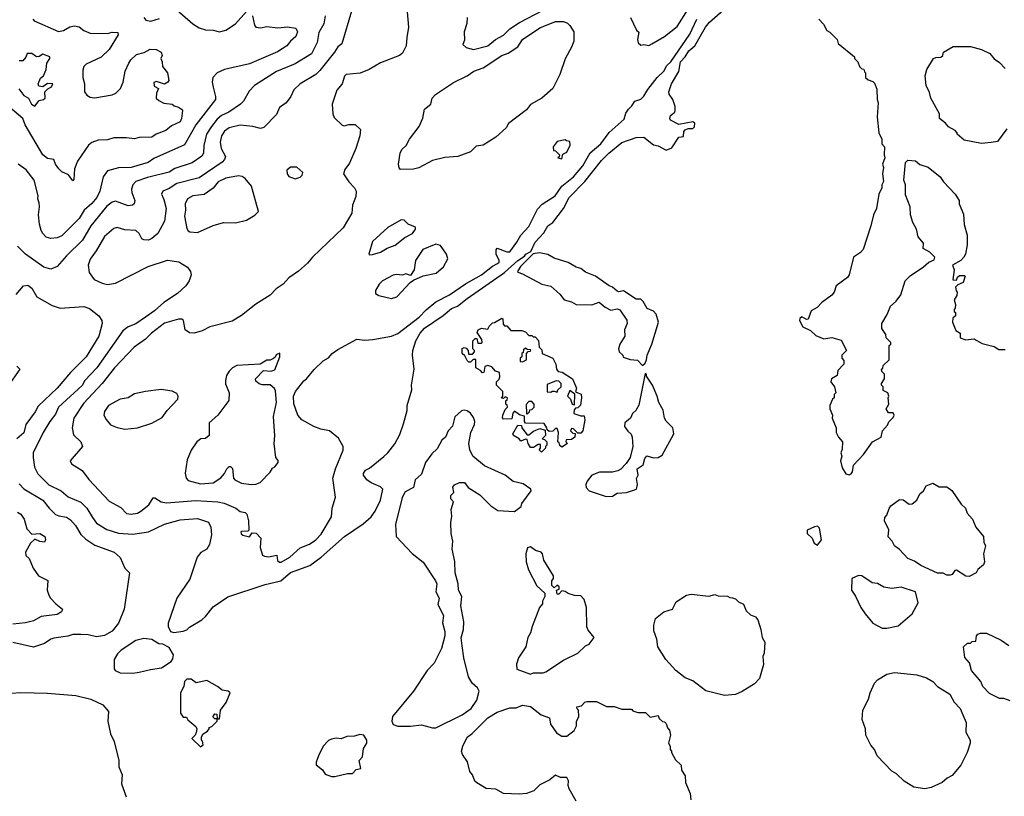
# Model space of a CAD drawing. Extents: x 1793424 to 1900092, y 321114 to 470632.
# Tile 90 of 256: x 1846368 to 1852609, y 404028 to 408951. Entities that reach past the tile are written whole.
import ezdxf

# ---------------------------------------------------------------- set-up
doc = ezdxf.new("R2010")
doc.units = 0

msp = doc.modelspace()

# ---------------------------------------------------------------- linework, layer by layer
at = {"layer": '0CON05XD'}
for points in [[(1848471.2, 409005), (1848410.7, 408799.3), (1848385, 408780), (1848364.4, 408745.6), (1848270.4, 408629.6), (1848245.4, 408604.6), (1848146.7, 408545), (1848105, 408506.7), (1848085.7, 408464.3), (1848056.2, 408425), (1848014, 408395), (1847995, 408350), (1847915, 408268.8), (1847895, 408261.2), (1847845, 408274), (1847765, 408281.9), (1847696.2, 408265), (1847667.1, 408245), (1847646.5, 408215), (1847639.5, 408175), (1847645.6, 408135.6), (1847672, 408085), (1847666.2, 408065), (1847652.4, 408047.6), (1847505, 407950), (1847365, 407913.5), (1847315, 407880.8), (1847276.1, 407863.9), (1847266.7, 407845), (1847282.3, 407812.3), (1847297.1, 407755), (1847285.8, 407675), (1847244.2, 407595), (1847206.2, 407563.8), (1847185, 407554.2), (1847155, 407556.2), (1847143, 407563), (1847125.8, 407595.8), (1847104.1, 407614.1), (1847035, 407620), (1846985, 407634), (1846965, 407628), (1846905, 407578), (1846853.6, 407486.4), (1846815, 407433.3), (1846802.9, 407395), (1846808.3, 407348.3), (1846840.8, 407305), (1846890.2, 407280.2), (1846925, 407273.3), (1846975, 407282.2), (1847182.8, 407387.2), (1847305, 407427.1), (1847377, 407417), (1847432.7, 407382.7), (1847451.2, 407355), (1847454, 407335), (1847442, 407295), (1847422, 407265), (1847367.5, 407215), (1847282.1, 407157.9), (1847222.9, 407105), (1847165.6, 407065), (1847105, 407023.1), (1847056.2, 407003.8), (1847021.1, 406978.9), (1846857.3, 406745), (1846780.6, 406665), (1846765, 406632.9), (1846614.5, 406495.5), (1846595, 406450), (1846558.9, 406405), (1846516.9, 406335), (1846454.5, 406205), (1846453.1, 406175), (1846462.5, 406115), (1846483, 406073), (1846552.2, 406002.2), (1846630, 405965), (1846675, 405925.8), (1846755, 405892.5), (1846794.2, 405855), (1846828.6, 405795), (1846855, 405760), (1846920.6, 405720.6), (1846995, 405695.6), (1847085, 405689.4), (1847185, 405705.7), (1847285, 405752.9), (1847385, 405780.6), (1847495, 405788.6), (1847565.6, 405765.6), (1847578.8, 405735), (1847584, 405685), (1847572, 405625), (1847554.2, 405595.8), (1847517, 405573), (1847492, 405545), (1847445.8, 405405), (1847364, 405285), (1847310, 405125), (1847310, 405105), (1847323.9, 405073.9), (1847345, 405066.7), (1847405, 405074), (1847427.3, 405082.7), (1847445, 405100), (1847523, 405147), (1847545, 405168), (1847595, 405230), (1847687, 405293), (1847925, 405370.8), (1848022.5, 405395), (1848085, 405446.2), (1848207.6, 405492.4), (1848278, 405545), (1848426, 405675), (1848545, 405755.8), (1848595, 405799.2), (1848621.5, 405835), (1848654.6, 405905), (1848670.6, 405975), (1848655, 405990), (1848596.7, 406015), (1848568.8, 406035), (1848546.7, 406065), (1848546.7, 406075), (1848560, 406095), (1848585, 406108), (1848676.6, 406183.4), (1848702, 406205), (1848746.7, 406263.3), (1848778.5, 406321.5), (1848801.3, 406388.7), (1848823.3, 406475), (1848824, 406506), (1848853.1, 406605), (1848851.5, 406635), (1848869.4, 406735), (1848858.6, 406825), (1848860.6, 406855), (1848880, 406915), (1848906.2, 406963.8), (1848934.7, 406995.3), (1849053, 407077), (1849105, 407121.5), (1849142.9, 407135), (1849205, 407184.6), (1849440.8, 407349.2), (1849525, 407425.8), (1849567, 407453), (1849576.7, 407465), (1849608.3, 407481.7), (1849635, 407540.6), (1849690.7, 407599.3), (1849716, 407644), (1849746.5, 407665), (1849815, 407754.3), (1849850.9, 407825), (1849950.5, 407925), (1850055, 408058.1), (1850101.9, 408105), (1850185, 408172), (1850275.9, 408204.1), (1850325, 408207.1), (1850385, 408158.8), (1850415, 408152.5), (1850465.9, 408124.1), (1850501.7, 408138.3), (1850545, 408207.5), (1850575, 408210), (1850578.3, 408241.7), (1850587, 408253), (1850605, 408262.5), (1850635, 408262.5), (1850645, 408272.5), (1850646.7, 408295), (1850635, 408303.3), (1850545, 408286.7), (1850493.3, 408315), (1850488, 408325), (1850492, 408345), (1850520, 408365), (1850522.5, 408375), (1850521.7, 408401.7), (1850507.5, 408445), (1850485, 408480), (1850483.3, 408495), (1850499.2, 408545), (1850546.9, 408623.1), (1850556.2, 408685), (1850585.9, 408715), (1850608.6, 408755), (1850646.5, 408785), (1850715.6, 408905), (1850740.6, 408935), (1850965, 409134)], [(1848819.3, 409049.3), (1848832.5, 408905), (1848821.7, 408838.3), (1848817.5, 408785), (1848795, 408740), (1848776.1, 408723.9), (1848655, 408678), (1848583.3, 408635), (1848527, 408613), (1848436.4, 408603.6), (1848426.4, 408593.6), (1848412.5, 408545), (1848378, 408505), (1848348.8, 408415), (1848353.3, 408355), (1848361.7, 408331.7), (1848412.3, 408282.3), (1848425, 408278.8), (1848455, 408286.7), (1848495, 408287.5), (1848527.5, 408255), (1848523.3, 408215), (1848498.8, 408135), (1848457.7, 408042.3), (1848428.3, 408001.7), (1848420, 407975), (1848453.6, 407923.6), (1848490, 407885), (1848500, 407865), (1848499.3, 407830.7), (1848476.7, 407775), (1848473.3, 407725), (1848418.8, 407631.2), (1848223.8, 407445), (1848192.7, 407407.3), (1848135, 407358), (1848074, 407315), (1848038.8, 407275), (1847993.8, 407245), (1847955, 407206), (1847865, 407147.5), (1847775, 407075.8), (1847715, 407040.6), (1847572.5, 407005), (1847525, 406978.8), (1847473.9, 406963.9), (1847445, 406966.7), (1847417.5, 406985), (1847406.2, 407045), (1847395, 407053.3), (1847375, 407053.8), (1847285, 407028), (1847204, 406965), (1847165, 406925.8), (1847094.6, 406875.4), (1846968.6, 406745), (1846890.8, 406645), (1846771.6, 406518.4)], [(1847335, 409038.8), (1847465, 408924.3), (1847505, 408900.6), (1847545, 408887.8), (1847595, 408885.6), (1847635, 408874.2), (1847675, 408884.3), (1847735.4, 408924.6), (1847805, 409003.3)], [(1849204.4, 408965.6), (1849203, 408927), (1849185.7, 408875), (1849187.7, 408822.3), (1849177.5, 408795), (1849197.5, 408775), (1849245, 408762.9), (1849335, 408785.8), (1849384, 408825), (1849435, 408854.2), (1849475, 408894.3), (1849536.2, 408933.8), (1849735, 409037.8)], [(1850240, 408965), (1850277.5, 408885), (1850291.7, 408871.7), (1850283.3, 408825), (1850287.5, 408805), (1850305, 408790), (1850325, 408793.3), (1850355, 408787.5), (1850375, 408797.5), (1850455.8, 408844.2), (1850535, 408907.5), (1850605, 409018.6)], [(1846451.4, 408955), (1846460.8, 408945), (1846615, 408875.8), (1846646.6, 408883.4), (1846685, 408905.8), (1846715, 408912.5), (1846745, 408906), (1846775, 408882.5), (1846815, 408866), (1846925, 408863.3), (1846955, 408872.5), (1846989.3, 408869.3), (1846992.5, 408855), (1846935, 408762.5), (1846885, 408714.3), (1846789.7, 408670.3), (1846774, 408655), (1846768.1, 408631.9), (1846769.4, 408585), (1846779.2, 408545), (1846778.8, 408495), (1846792.7, 408472.7), (1846815, 408461.2), (1846845, 408456.2), (1846955, 408474.3), (1846978, 408485), (1847007.5, 408515), (1847024.2, 408555.8), (1847036.9, 408625), (1847059.4, 408675), (1847072.6, 408697.4), (1847108.5, 408731.5), (1847157, 408743), (1847195, 408765.5), (1847233.1, 408763.1), (1847265.8, 408745), (1847272, 408725), (1847261.9, 408705), (1847270.8, 408685), (1847272.5, 408655), (1847304.3, 408615), (1847313, 408567), (1847307.5, 408555), (1847285, 408542.5), (1847235, 408560), (1847217.5, 408552.5), (1847220, 408530), (1847247.5, 408515), (1847236, 408485), (1847234, 408455), (1847249.5, 408439.5), (1847282.5, 408422.5), (1847335, 408416.2), (1847347.5, 408405), (1847375, 408397.5), (1847394.4, 408384.4), (1847400.8, 408375), (1847394.5, 408325), (1847385, 408304.4), (1847331.2, 408278.8), (1847295, 408248.5), (1847234, 408226), (1847205, 408206.5), (1847126.1, 408203.9), (1847095, 408196.2), (1847045, 408202.9), (1846965, 408202), (1846925, 408190), (1846865, 408188), (1846825, 408173.8), (1846803.3, 408155), (1846733.8, 408055), (1846716.2, 408005), (1846711.7, 407938.3), (1846705, 407930), (1846677.7, 407967.7), (1846635, 407986.9), (1846616.7, 408005), (1846595.6, 408035), (1846585, 408066), (1846545, 408070.8), (1846514.2, 408095), (1846402.3, 408285), (1846388.1, 408325), (1846305, 408394.3)], [(1848304.4, 408975), (1848295.4, 408924.6), (1848265, 408870), (1848253.2, 408806.8), (1848218.6, 408735), (1848115, 408670.6), (1847995, 408622.9), (1847856.7, 408535), (1847822.1, 408497.9), (1847786, 408435), (1847768, 408415), (1847694, 408366), (1847646.7, 408343.3), (1847619.8, 408320.2), (1847583.5, 408275), (1847553.1, 408225), (1847535.5, 408154.5), (1847533.1, 408105), (1847523.6, 408086.4), (1847461.2, 408045), (1847351.9, 408008.1), (1847315, 407985.5), (1847178.1, 407951.9), (1847104.6, 407925.4), (1847086.3, 407903.7), (1847077, 407877), (1847079.2, 407855), (1847098.8, 407805), (1847093.3, 407785), (1847082.5, 407775), (1847055, 407770.8), (1846975, 407800), (1846955, 407794.4), (1846920.6, 407769.4), (1846819.2, 407645), (1846766.5, 407553.5), (1846664.2, 407455), (1846605, 407386.7), (1846565, 407370), (1846521.7, 407381.7), (1846404.3, 407464.3), (1846354.2, 407515)], [(1847843.8, 408975), (1847856.7, 408916.7), (1847865, 408903.3), (1847895, 408900), (1847935, 408908), (1848005, 408900.8), (1848065, 408906), (1848117.7, 408897.7), (1848128, 408875), (1848118, 408845), (1848085, 408816.2), (1848061.2, 408785), (1848002.7, 408747.3), (1847825, 408671.5), (1847666.7, 408635), (1847618.8, 408615), (1847592, 408585), (1847588, 408555), (1847594, 408524), (1847610, 408465), (1847609.2, 408445), (1847484.5, 408285), (1847412.2, 408157.8), (1847218.7, 408071.3), (1847183, 408047), (1847075, 408014), (1846995, 408012.5), (1846925, 407993.3), (1846896.7, 407955), (1846876.7, 407865), (1846856.7, 407825), (1846825, 407786.7), (1846776.7, 407745), (1846745, 407690.6), (1846635, 407582), (1846605, 407568), (1846565, 407563.8), (1846535, 407573.8), (1846515, 407596.7), (1846504, 407615), (1846494.2, 407654.2), (1846488, 407715), (1846494, 407765), (1846490.8, 407790.8), (1846484, 407815), (1846486, 407835), (1846459.4, 407935), (1846408.8, 407998.8), (1846359.2, 408035)], [(1846771.6, 406518.4), (1846710.8, 406425), (1846700, 406365), (1846709.3, 406319.3), (1846756.7, 406275), (1846766.7, 406245), (1846687.5, 406155), (1846697.5, 406135), (1846765, 406093.8), (1846807.3, 406037.3), (1846935, 405898.8), (1847008.8, 405858.8), (1847045, 405821.2), (1847075, 405817.5), (1847115, 405822.9), (1847136.2, 405835), (1847186.7, 405875), (1847215, 405920), (1847225, 405920), (1847264.2, 405894.2), (1847298.8, 405888.8), (1847485, 405902.5), (1847625, 405895.6), (1847665, 405887.1), (1847737.5, 405855), (1847765, 405833.3), (1847797, 405827), (1847807, 405817), (1847817.5, 405775), (1847820, 405715), (1847815, 405710), (1847775, 405707.5), (1847770, 405705), (1847771.7, 405691.7), (1847783, 405683), (1847825, 405672.5), (1847841.7, 405698.3), (1847866.1, 405696.1), (1847897.5, 405665), (1847892.5, 405605), (1847907.5, 405557.5), (1847919.5, 405549.5), (1847945, 405546.5), (1847997.7, 405557.7), (1848002.7, 405522.7), (1848015, 405511.5), (1848025, 405512.5), (1848080, 405545), (1848146.5, 405603.5), (1848205, 405627.5), (1848246, 405655), (1848279.8, 405690.2), (1848345, 405800), (1848348.8, 405855), (1848370.8, 405925), (1848352.5, 406045), (1848369.4, 406105), (1848418, 406222), (1848418.6, 406245), (1848389.1, 406299.1), (1848332, 406345), (1848277.5, 406355), (1848232.6, 406372.6), (1848155.7, 406415.7), (1848132, 406445), (1848105.5, 406515.5), (1848103.5, 406565), (1848115.4, 406594.6), (1848168.6, 406661.4), (1848186.9, 406675), (1848235, 406733.1), (1848291.9, 406788.1), (1848325, 406807.9), (1848348.9, 406835), (1848385, 406861.1), (1848504.1, 406925.9), (1848555, 406920.8), (1848605.8, 406924.2), (1848725, 406946.2), (1848765, 406962), (1848899.4, 407065), (1848945, 407113.1), (1849005, 407163.3), (1849092.1, 407207.9), (1849193.8, 407276.2), (1849295.3, 407334.7), (1849365, 407389.4), (1849397.1, 407405), (1849406.9, 407415), (1849407.5, 407425), (1849388.6, 407465), (1849388, 407492), (1849395, 407502.9), (1849455, 407480.5), (1849475, 407480), (1849518.3, 407541.7), (1849543.8, 407585), (1849595, 407640), (1849649.7, 407750.3), (1849678.7, 407781.3), (1849762.5, 407835), (1849805, 407895.7), (1849878.6, 407955), (1849937.5, 408025), (1849982.9, 408107.1), (1850051.1, 408165), (1850105, 408235.7), (1850200, 408320), (1850210.6, 408359.4), (1850226.2, 408385), (1850248.8, 408405), (1850267.5, 408435), (1850305, 408447.5), (1850324.3, 408465.7), (1850350.2, 408509.8), (1850408.6, 408585), (1850450, 408625), (1850469.8, 408660.2), (1850495, 408684.4), (1850615, 408860), (1850660.4, 408955)], [(1847154.2, 408965), (1847167.5, 408947.5), (1847198.6, 408941.4), (1847255, 408960)], [(1851433.9, 408953.9), (1851463, 408923), (1851483.6, 408883.6), (1851503, 408873), (1851550, 408825), (1851555, 408800), (1851660, 408715), (1851660, 408705), (1851680, 408685), (1851690, 408655), (1851705, 408640), (1851718.3, 408638.3), (1851721.7, 408621.7)], [(1848781.7, 408001.7), (1848773, 408013), (1848770, 408035), (1848780, 408105), (1848790.6, 408129.4), (1848816.9, 408153.1), (1848838, 408195), (1848900, 408275), (1848923.1, 408326.9), (1848934.4, 408385), (1848973.3, 408415), (1848982.9, 408455), (1849002.7, 408477.3), (1849116.8, 408553.2), (1849204.4, 408595.6), (1849246.7, 408625), (1849305, 408645.7), (1849425, 408724.5), (1849465, 408740), (1849525, 408780), (1849555.7, 408825), (1849665, 408900.6), (1849765, 408940.5), (1849815, 408940), (1849840, 408930), (1849855.7, 408915.7), (1849880, 408875), (1849880.8, 408815), (1849865, 408776.7), (1849825.7, 408704.3), (1849792, 408605), (1849748, 408515), (1849676.8, 408453.2), (1849605, 408413.3), (1849579.7, 408380.3), (1849467.3, 408292.7), (1849451.2, 408265), (1849385, 408206), (1849305, 408156.2), (1849260.5, 408149.5), (1849225, 408113.8), (1849145, 408084.2), (1849062.3, 408077.7), (1848985, 408058.8), (1848897.7, 408012.3), (1848865, 408003.8), (1848781.7, 408001.7)], [(1852465, 408167.5), (1852355, 408187.5), (1852310, 408225), (1852310, 408235), (1852298.3, 408248.3), (1852255, 408272.5), (1852236.4, 408296.4), (1852197.5, 408325), (1852197.5, 408355), (1852142.5, 408455), (1852135, 408490), (1852113.3, 408535), (1852107.5, 408595), (1852117.5, 408635), (1852160, 408705), (1852175, 408712.5), (1852207, 408713), (1852220, 408725), (1852223.6, 408746.4), (1852285, 408782.5), (1852395, 408782.5), (1852465, 408762.5), (1852516.1, 408736.1), (1852543.6, 408703.6), (1852579.3, 408679.3), (1852615, 408642.5)], [(1846362.5, 408512.5), (1846395, 408470), (1846423.9, 408453.9), (1846443.3, 408415), (1846465, 408402.5), (1846490.7, 408439.3), (1846520, 408445), (1846530, 408455), (1846527.5, 408495), (1846546.4, 408513.6), (1846570, 408525), (1846577.5, 408545), (1846545, 408546.7), (1846515, 408526.7), (1846490, 408530), (1846486.2, 408545), (1846499.2, 408580.8), (1846520, 408595), (1846536.7, 408635), (1846540, 408675), (1846560, 408705), (1846560, 408715), (1846515, 408732.5), (1846492.5, 408717.5), (1846475, 408716.2), (1846445, 408736.2), (1846415, 408736.7), (1846407, 408713), (1846388.3, 408691.7), (1846365, 408690)], [(1851721.7, 408621.7), (1851730, 408615), (1851730, 408585), (1851745, 408570), (1851775, 408560), (1851785, 408550), (1851801.7, 408511.7), (1851802.5, 408445), (1851810, 408425), (1851802.5, 408335), (1851812.5, 408235), (1851832.5, 408195), (1851832.5, 408165), (1851850, 408145), (1851847.5, 408095), (1851852.5, 408075), (1851837.5, 408035), (1851842.5, 408015), (1851837.5, 407975), (1851842.5, 407925), (1851832.5, 407905), (1851832.5, 407885), (1851812.5, 407845), (1851798.8, 407755), (1851780, 407715), (1851763.3, 407645), (1851713.8, 407495), (1851696.7, 407475), (1851653.9, 407446.1), (1851626.2, 407335), (1851615, 407317.5), (1851542.5, 407265), (1851530, 407225), (1851515.9, 407204.1), (1851452.3, 407157.7), (1851423.6, 407126.4), (1851384.1, 407105.9), (1851366.4, 407053.6), (1851355, 407050), (1851325, 407067.5), (1851313, 407057), (1851310, 407045), (1851332.5, 407005), (1851380.7, 406980.7), (1851415, 406950), (1851465, 406927.5), (1851515, 406937.5), (1851575, 406920), (1851607.5, 406855), (1851580, 406825), (1851580, 406805), (1851591.7, 406791.7), (1851591.7, 406768.3), (1851553, 406727), (1851550, 406695), (1851512.5, 406675), (1851510, 406655), (1851532.5, 406625), (1851540, 406585), (1851530, 406575), (1851530, 406555), (1851520, 406545), (1851503.3, 406505), (1851503.6, 406483.6), (1851520, 406445), (1851517.5, 406425), (1851543.3, 406365), (1851542.5, 406335), (1851557.5, 406305), (1851582.5, 406275), (1851581.7, 406228.3), (1851572.5, 406205), (1851580, 406185), (1851570, 406155), (1851580.5, 406110.5), (1851605, 406072.5), (1851625, 406066.7), (1851638, 406072), (1851646.2, 406085), (1851653, 406127), (1851716.7, 406195), (1851772.5, 406275), (1851828.8, 406305), (1851836.7, 406345), (1851868.3, 406381.7), (1851877, 406403), (1851905, 406430), (1851910, 406445), (1851905, 406460), (1851875, 406460), (1851860, 406485), (1851876.4, 406513.6), (1851872.5, 406555), (1851877.5, 406565), (1851870, 406585), (1851841.7, 406601.7), (1851840, 406625), (1851830, 406635), (1851830, 406645), (1851850, 406675), (1851850, 406705), (1851831.7, 406721.7), (1851830, 406735), (1851838.3, 406741.7), (1851841.7, 406758.3), (1851880, 406795), (1851880, 406885), (1851890, 406895), (1851890, 406905), (1851860, 406935), (1851857.5, 406955), (1851833, 406993), (1851832.5, 407025), (1851867, 407083), (1851887.5, 407135), (1851923, 407167), (1851952, 407208), (1851981.2, 407295), (1852013, 407327), (1852096.1, 407383.9), (1852130, 407415), (1852165, 407430), (1852167.5, 407445), (1852137.3, 407477.3), (1852095, 407500), (1852097.1, 407535), (1852063.1, 407575), (1852052.5, 407622.5), (1852028.8, 407665), (1852013.3, 407715), (1852012.5, 407765), (1851981.7, 407841.7), (1851982.5, 407905), (1851972.5, 407935), (1851983, 408047), (1851998.3, 408061.7), (1852045, 408057.5), (1852073, 408033), (1852127, 408017), (1852202.5, 407955), (1852223.6, 407923.6), (1852297.5, 407845), (1852322.5, 407805), (1852323.6, 407783.6), (1852349.3, 407719.3), (1852353.6, 407653.6), (1852372.5, 407585), (1852372.5, 407525), (1852362.5, 407465), (1852352.5, 407445), (1852332.5, 407425), (1852280, 407395), (1852290, 407365), (1852281.7, 407301.7), (1852305, 407300), (1852311.7, 407318.3), (1852325, 407330), (1852355, 407330), (1852360, 407325), (1852347.5, 407285), (1852315, 407270), (1852300, 407255), (1852303, 407233), (1852310, 407225), (1852307, 407203), (1852290, 407175), (1852300, 407145), (1852297, 407123), (1852290, 407115), (1852291.7, 407101.7), (1852300, 407095), (1852300, 407075), (1852281.7, 407058.3), (1852280, 407035), (1852301.7, 406981.7), (1852330, 406965), (1852330, 406935), (1852365, 406922.5), (1852415, 406927.5), (1852468.3, 406898.3), (1852545, 406880), (1852575, 406860), (1852615, 406860)], [(1852625, 408258.8), (1852565, 408180), (1852525, 408172.5), (1852465, 408167.5)], [(1849805, 408070), (1849811.7, 408098.3), (1849835, 408112.5), (1849857, 408157), (1849855, 408180), (1849833, 408183), (1849825, 408190), (1849775, 408180), (1849750, 408145), (1849751.7, 408121.7), (1849765, 408120), (1849790, 408095), (1849788.3, 408081.7), (1849780, 408075), (1849805, 408070)], [(1848115, 407943.3), (1848145, 407952.5), (1848157.5, 407965), (1848161.7, 407981.7), (1848125, 408016.2), (1848085, 408016.2), (1848061.7, 407998.3), (1848062.5, 407975), (1848075, 407957.5), (1848115, 407943.3)], [(1847495, 407602), (1847595, 407646.2), (1847660, 407665), (1847735.9, 407664.1), (1847805, 407680), (1847857.9, 407712.1), (1847882.5, 407735), (1847836.6, 407896.6), (1847798, 407945), (1847777.9, 407957.9), (1847755, 407962.2), (1847674.1, 407945.9), (1847625.5, 407924.5), (1847595, 407882.5), (1847536.4, 407843.6), (1847465, 407834.2), (1847430.8, 407815), (1847417.1, 407785), (1847420, 407745), (1847413.1, 407705), (1847427.7, 407627.7), (1847435, 407612.5), (1847446.1, 407606.1), (1847495, 407602)], [(1848585, 407460), (1848605, 407463.3), (1848655, 407476.7), (1848696.4, 407503.6), (1848748.3, 407521.7), (1848809.3, 407570.7), (1848857.5, 407595), (1848877, 407623), (1848877, 407637), (1848830, 407655), (1848805, 407680), (1848785, 407683.3), (1848702.5, 407635), (1848603.3, 407545), (1848580, 407465), (1848585, 407460)], [(1848725, 407183.8), (1848757.5, 407195), (1848843.6, 407286.4), (1848865, 407300), (1848925, 407326.7), (1849007.5, 407345), (1849053.3, 407385), (1849082.5, 407435), (1849072.5, 407465), (1849035, 407520), (1849005, 407527.5), (1848922.5, 407495), (1848877.5, 407425), (1848867.5, 407365), (1848845, 407330), (1848815, 407340), (1848795, 407332.5), (1848756.7, 407336.7), (1848735, 407332.5), (1848667.5, 407295), (1848646.7, 407275), (1848622.5, 407235), (1848622.5, 407215), (1848645, 407202.5), (1848725, 407183.8)], [(1850315, 406760), (1850332.5, 406775), (1850341.2, 406795), (1850346, 406825), (1850375.7, 406895), (1850416.7, 407035), (1850402.5, 407085), (1850385, 407103.3), (1850345, 407120), (1850320, 407165), (1850305, 407180), (1850275, 407180), (1850195, 407233.3), (1850165, 407226.7), (1850155, 407230), (1850126.1, 407256.1), (1850103.9, 407263.9), (1850016.7, 407325), (1849955, 407351.2), (1849925, 407373.3), (1849895, 407383.3), (1849845, 407412), (1849755, 407440), (1849715, 407462.5), (1849663.6, 407473.6), (1849623.3, 407466.7), (1849542.3, 407387.7), (1849522.5, 407355), (1849525, 407350), (1849555, 407340), (1849677.5, 407275), (1849735, 407261.2), (1849791.2, 407211.2), (1849820, 407175), (1849865, 407163.3), (1849895, 407146.7), (1849995, 407143.3), (1850041.7, 407161.7), (1850078.7, 407128.7), (1850115, 407109.2), (1850155, 407118.8), (1850172.3, 407112.3), (1850215.8, 407045.8), (1850218.8, 407025), (1850202, 406985), (1850203.8, 406945), (1850172.5, 406895), (1850164, 406865), (1850166.7, 406846.7), (1850190, 406825), (1850193, 406813), (1850238.3, 406798.3), (1850283.3, 406793.3), (1850315, 406760)], [(1846345, 407208.8), (1846392.5, 407265), (1846419.3, 407269.3), (1846445, 407250), (1846477.5, 407195), (1846575, 407138.8), (1846625, 407123.3), (1846775, 407132.5), (1846810.7, 407120.7), (1846870, 407075), (1846888.8, 407045), (1846890.8, 407025), (1846870, 406945), (1846788.6, 406815), (1846690, 406715), (1846605.4, 406614.6), (1846485, 406502), (1846467.1, 406465), (1846407.1, 406385), (1846395, 406332), (1846350, 406295)], [(1849805, 406242.5), (1849791.7, 406251.7), (1849788.3, 406268.3), (1849780, 406275), (1849782.5, 406335), (1849775, 406360), (1849765, 406360), (1849747, 406343), (1849725, 406340), (1849711.7, 406351.7), (1849710, 406365), (1849691.7, 406391.7), (1849573, 406393), (1849567.5, 406405), (1849568.3, 406438.3), (1849535, 406447.5), (1849505, 406470), (1849493, 406457), (1849488.3, 406421.7), (1849435, 406420), (1849428.3, 406428.3), (1849430, 406445), (1849445, 406480), (1849460, 406495), (1849458.3, 406508.3), (1849450, 406515), (1849450, 406535), (1849458.3, 406541.7), (1849460, 406555), (1849445, 406560), (1849435, 406550), (1849421.7, 406551.7), (1849430, 406565), (1849430, 406595), (1849390, 406635), (1849390, 406655), (1849407, 406673), (1849411.7, 406688.3), (1849410, 406715), (1849383, 406723), (1849360, 406750), (1849335, 406760), (1849317, 406753), (1849310, 406715), (1849301.7, 406711.7), (1849288.3, 406728.3), (1849260, 406745), (1849258.3, 406798.3), (1849241.7, 406798.3), (1849225, 406780), (1849215, 406780), (1849205, 406790), (1849190, 406820), (1849172.5, 406835), (1849173, 406867), (1849185, 406872.5), (1849198.3, 406868.3), (1849210, 406855), (1849211.7, 406831.7), (1849238.3, 406831.7), (1849250, 406845), (1849250, 406855), (1849240, 406865), (1849240, 406915), (1849255, 406930), (1849265, 406930), (1849271.7, 406901.7), (1849295, 406900), (1849300, 406905), (1849297.5, 406925), (1849268.3, 406968.3), (1849273.6, 406986.4), (1849295, 406996.7), (1849335, 406990), (1849345, 407010), (1849365, 407030), (1849378.3, 407031.7), (1849425, 407060), (1849430, 407055), (1849431.7, 407021.7), (1849441.7, 407011.7), (1849455, 407010), (1849481.7, 406981.7), (1849551.7, 406981.7), (1849573, 406973), (1849595, 406950), (1849615, 406950), (1849621.7, 406941.7), (1849635, 406940), (1849657, 406917), (1849660, 406875), (1849678.3, 406858.3), (1849680, 406835), (1849746.4, 406806.4), (1849767, 406767), (1849770, 406735), (1849781.7, 406721.7), (1849807, 406717), (1849872.5, 406675), (1849897.5, 406615), (1849891.7, 406591.7), (1849926.7, 406576.7), (1849930, 406555), (1849921.7, 406508.3), (1849905, 406490), (1849891.7, 406488.3), (1849881.7, 406478.3), (1849880, 406455), (1849925, 406440), (1849945, 406440), (1849950, 406415), (1849937.5, 406345), (1849925, 406330), (1849905, 406330), (1849878.3, 406358.3), (1849865, 406360), (1849860, 406345), (1849875, 406330), (1849888.3, 406328.3), (1849887.5, 406305), (1849865, 406290), (1849831.7, 406288.3), (1849830, 406275), (1849840, 406265), (1849805, 406242.5)], [(1847835, 406004), (1847865, 406006.7), (1847891.7, 406018.3), (1847956.4, 406083.6), (1847970.7, 406109.3), (1847985, 406117.5), (1848006.7, 406145), (1848006.1, 406156.1), (1847991.2, 406175), (1847980, 406265), (1847986.1, 406313.9), (1847977.1, 406435), (1847995.6, 406525), (1847989.3, 406599.3), (1847983, 406613), (1847955, 406637.5), (1847905, 406636.7), (1847885, 406642.5), (1847865, 406660), (1847862.5, 406675), (1847913, 406727), (1847963, 406723), (1847985, 406732.5), (1848017.5, 406815), (1848017, 406837), (1847993.6, 406826.4), (1847988.3, 406811.7), (1847977, 406803), (1847955, 406792.5), (1847935, 406792.5), (1847891.7, 406768.3), (1847745, 406760), (1847717.5, 406745), (1847695, 406722.5), (1847678.8, 406695), (1847673.3, 406665), (1847673.6, 406643.6), (1847696.1, 406586.1), (1847693.6, 406536.4), (1847623.3, 406445), (1847570, 406395), (1847570, 406315), (1847545, 406297.5), (1847516.4, 406293.6), (1847490, 406275), (1847455, 406223.3), (1847428.8, 406161.2), (1847416.1, 406076.1), (1847424.1, 406044.1), (1847435, 406031.2), (1847515, 406009.4), (1847595, 406015.7), (1847642.7, 406047.3), (1847666.1, 406073.9), (1847680, 406105), (1847695, 406120), (1847705, 406120), (1847717, 406107), (1847722.5, 406045), (1847732.5, 406035), (1847775, 406013.8), (1847835, 406004)], [(1849555, 406782.5), (1849580, 406795), (1849580, 406835), (1849591.7, 406848.3), (1849605, 406850), (1849608.3, 406858.3), (1849585, 406860), (1849575, 406870), (1849561.7, 406858.3), (1849558.3, 406841.7), (1849550, 406835), (1849550, 406815), (1849540, 406805), (1849540, 406785), (1849555, 406782.5)], [(1846350, 406755), (1846370, 406735), (1846309.3, 406650.7)], [(1850085, 405928.8), (1850125, 405931.4), (1850155, 405949.2), (1850215, 405954), (1850277.5, 405975), (1850283.3, 406005), (1850277, 406043), (1850287.5, 406065), (1850282.5, 406105), (1850319.6, 406130.4), (1850329.5, 406170.5), (1850344.1, 406185.9), (1850385.6, 406174.4), (1850415, 406175.8), (1850440, 406190), (1850513.3, 406325), (1850508, 406365), (1850465, 406406.2), (1850454.5, 406424.5), (1850445.7, 406475.7), (1850418.8, 406525), (1850408.8, 406565), (1850378.8, 406635), (1850341.7, 406691.7), (1850340, 406705), (1850331.7, 406708.3), (1850291.7, 406508.3), (1850272.5, 406475), (1850252.5, 406455), (1850240, 406425), (1850203.3, 406395), (1850202.3, 406372.3), (1850222.3, 406342.3), (1850244.1, 406324.1), (1850250.8, 406305), (1850254.2, 406245), (1850237.5, 406175), (1850212.1, 406137.9), (1850178.3, 406101.7), (1850159.4, 406090.6), (1850125, 406084), (1850044, 406084), (1849995, 406063.3), (1849964.1, 406025.9), (1849956.7, 406005), (1849957.5, 405985), (1849977.5, 405965), (1850085, 405928.8)], [(1849775, 406590), (1849780, 406605), (1849800, 406625), (1849800, 406645), (1849785, 406660), (1849768.3, 406661.7), (1849711.7, 406638.3), (1849711.7, 406591.7), (1849735, 406590), (1849742.5, 406597.5), (1849755, 406597.5), (1849775, 406590)], [(1847035, 406355.7), (1847115, 406364.4), (1847205, 406393.1), (1847271.2, 406428.8), (1847303.3, 406475), (1847370, 406545), (1847373.3, 406565), (1847365, 406582.5), (1847335, 406596.2), (1847265, 406606.7), (1847165, 406593.8), (1847095, 406580), (1847056.6, 406553.4), (1847005, 406546), (1846930, 406505), (1846905, 406467.5), (1846901.2, 406445), (1846915.9, 406415.9), (1846943.2, 406383.2), (1846985, 406365.8), (1847035, 406355.7)], [(1849885, 406510), (1849887.5, 406577.5), (1849855, 406600), (1849840, 406565), (1849860, 406545), (1849870, 406515), (1849885, 406510)], [(1849585, 406450), (1849600, 406465), (1849601.7, 406478.3), (1849615, 406480), (1849630, 406495), (1849630, 406515), (1849615, 406530), (1849595, 406530), (1849578.3, 406511.7), (1849580, 406455), (1849585, 406450)], [(1849005, 404462), (1849173.3, 404545), (1849228.8, 404585), (1849265, 404637.5), (1849280, 404695), (1849270, 404715), (1849236.7, 404745), (1849213.8, 404785), (1849183.8, 404905), (1849171.7, 404981.7), (1849166.4, 405033.6), (1849181.2, 405085), (1849183.8, 405135), (1849163.9, 405236.1), (1849171.2, 405295), (1849150, 405335), (1849146.7, 405375), (1849128.8, 405445), (1849126.1, 405516.1), (1849108.8, 405595), (1849113.3, 405645), (1849103.8, 405695), (1849100, 405765), (1849106.7, 405805), (1849103.9, 405846.1), (1849117.5, 405895), (1849100, 405915), (1849100, 405935), (1849120, 405955), (1849113, 405987), (1849125, 406002.5), (1849155, 406017.5), (1849188.3, 406018.3), (1849210, 405985), (1849285, 405940), (1849355, 405870), (1849399.3, 405839.3), (1849505, 405833.3), (1849547.5, 405865), (1849550, 405885), (1849610, 405965), (1849607.5, 405975), (1849559.1, 406009.1), (1849495, 406023.8), (1849444.2, 406064.2), (1849315, 406124.2), (1849241.2, 406185), (1849222, 406225), (1849214.2, 406265), (1849226.9, 406335), (1849251.1, 406385), (1849252.7, 406405), (1849245, 406430), (1849225, 406457.5), (1849205, 406471.4), (1849185, 406476), (1849167.7, 406472.3), (1849127, 406433), (1849110.8, 406375), (1849084, 406345), (1849066.2, 406305), (1849044, 406285), (1849015, 406230), (1848980.3, 406199.7), (1848940.6, 406145), (1848915, 406071.2), (1848873.8, 406035), (1848863.6, 405986.4), (1848810.7, 405959.3), (1848792.5, 405922.5), (1848749.3, 405750.7), (1848753.8, 405675), (1848855, 405566.7), (1848925, 405512.5), (1849003.3, 405395), (1849012.5, 405375), (1849006.7, 405325), (1849026.7, 405285), (1849017.5, 405245), (1849053.3, 405175), (1849047, 405127), (1849063, 405073), (1849063.3, 405045), (1849042.5, 404965), (1848995, 404872.5), (1848950, 404825), (1848863.3, 404695), (1848730, 404535), (1848727.5, 404505), (1848735, 404482.5), (1848765, 404473.8), (1848845, 404473.3), (1848915, 404481.2), (1848985, 404462), (1849005, 404462)], [(1849675, 406210), (1849660, 406225), (1849670, 406235), (1849668.3, 406258.3), (1849655, 406257.5), (1849625, 406240), (1849605, 406240), (1849590, 406265), (1849585, 406290), (1849575, 406292.5), (1849545, 406280), (1849533.6, 406293.6), (1849497.5, 406315), (1849493, 406327), (1849525, 406380), (1849548.3, 406378.3), (1849550, 406365), (1849585, 406320), (1849595, 406320), (1849625, 406342.5), (1849665, 406360), (1849698.3, 406348.3), (1849700, 406315), (1849680, 406295), (1849695, 406290), (1849710, 406275), (1849710, 406255), (1849700, 406245), (1849700, 406235), (1849675, 406210)], [(1852385, 405422.5), (1852365, 405423.3), (1852305, 405462.5), (1852295, 405460), (1852277.5, 405435), (1852265, 405430), (1852245, 405430), (1852221.7, 405441.7), (1852185, 405443.3), (1852080.5, 405490.5), (1852039.5, 405519.5), (1851997.5, 405535), (1851945, 405592.5), (1851912.5, 405615), (1851897.5, 405645), (1851873.6, 405673.6), (1851876.4, 405716.4), (1851850, 405775), (1851852.5, 405795), (1851865, 405810), (1851878.3, 405851.7), (1851890.5, 405869.5), (1851945, 405908.8), (1851967.7, 405907.7), (1852005, 405881.2), (1852025, 405883.3), (1852055, 405905.8), (1852073.5, 405945), (1852096.9, 405965), (1852113.4, 405996.6), (1852155, 406012.5), (1852195, 405990), (1852245, 405990), (1852276.4, 405966.4), (1852335, 405880), (1852362.5, 405855), (1852373.9, 405823.9), (1852406.1, 405786.1), (1852427.5, 405735), (1852476.2, 405676.2), (1852478.3, 405638.3), (1852490, 405615), (1852477.5, 405565), (1852482.5, 405515), (1852477.5, 405495), (1852440, 405465), (1852430, 405445), (1852385, 405422.5)], [(1846365, 406008.6), (1846395, 405977.1), (1846515.4, 405905.4), (1846554.2, 405855), (1846595.6, 405815.6), (1846615.8, 405805.8), (1846665, 405797.1), (1846690.3, 405780.3), (1846722.9, 405745), (1846755, 405688), (1846787.4, 405657.4), (1846845, 405620.6), (1846966.2, 405575), (1847005, 405541.2), (1847034, 405475), (1847063.8, 405445), (1847030, 405215), (1846995, 405126.2), (1846955, 405074), (1846905, 405046.9), (1846855, 405040), (1846801.7, 405051.7), (1846755, 405053.5), (1846705, 405052.9), (1846674.3, 405044.3), (1846585, 405030.8), (1846565, 405024), (1846525, 404996.2), (1846455, 404973.3), (1846325, 405002.9)], [(1846355, 405828.8), (1846375.9, 405815.9), (1846395.9, 405785.9), (1846414.1, 405724.1), (1846445, 405690), (1846495, 405693.3), (1846527.5, 405675), (1846532.5, 405655), (1846525, 405640), (1846495, 405643.3), (1846465, 405657.5), (1846436.4, 405633.6), (1846406, 405575), (1846406.7, 405555), (1846428.8, 405535), (1846453.8, 405475), (1846487.5, 405425), (1846546.1, 405396.1), (1846543.3, 405335), (1846553.8, 405303.8), (1846563.6, 405283.6), (1846597.3, 405247.3), (1846640, 405215), (1846633, 405197), (1846605, 405181.2), (1846505, 405168), (1846455, 405140), (1846405, 405127.1), (1846325, 405118.9)], [(1851425, 405620), (1851450, 405655), (1851437, 405727), (1851425, 405740), (1851405, 405737.5), (1851360, 405715), (1851360, 405695), (1851390, 405665), (1851403.6, 405633.6), (1851425, 405620)], [(1849605, 404803.3), (1849625, 404810), (1849685, 404810), (1849702.3, 404817.7), (1849815, 404891.2), (1849905, 404936.2), (1849955, 404982.5), (1849977.7, 404992.3), (1850009.4, 405035), (1849971.4, 405081.4), (1849963.4, 405103.4), (1849960.6, 405225), (1849945, 405275.8), (1849925, 405298.8), (1849885, 405301.2), (1849845, 405313.3), (1849825, 405327.5), (1849805, 405330), (1849785, 405310), (1849775, 405310), (1849770, 405335), (1849788.3, 405341.7), (1849787, 405357), (1849775, 405367.5), (1849755, 405350), (1849740, 405365), (1849740, 405395), (1849751.7, 405408.3), (1849752.5, 405425), (1849691.2, 405525), (1849681.2, 405565), (1849672.5, 405575), (1849637.3, 405587.3), (1849605, 405608.8), (1849586.4, 405603.6), (1849576.7, 405565), (1849577.5, 405515), (1849593.6, 405463.6), (1849645, 405362.5), (1849697.5, 405315), (1849697.5, 405295), (1849682.5, 405265), (1849681.7, 405248.3), (1849663.3, 405225), (1849616, 405104), (1849606.2, 405065), (1849588.8, 405035), (1849576.2, 404975), (1849530, 404905), (1849517.5, 404865), (1849520, 404835), (1849605, 404803.3)], [(1851865, 405093.3), (1851935, 405108.8), (1852023.8, 405185), (1852063.3, 405255), (1852046.2, 405325), (1851955, 405353.3), (1851895, 405346.2), (1851845, 405353.8), (1851805, 405376.2), (1851770.5, 405380.5), (1851705, 405426.7), (1851685, 405427.5), (1851641.7, 405408.3), (1851640, 405335), (1851665, 405297.5), (1851698.8, 405225), (1851726.7, 405185), (1851776.4, 405126.4), (1851833.6, 405093.6), (1851865, 405093.3)], [(1850835, 404666.2), (1850716.4, 404696.4), (1850635, 404761.2), (1850585, 404779.2), (1850526.2, 404825), (1850464.4, 404894.4), (1850413.8, 404975), (1850406.7, 405025), (1850387, 405077), (1850387, 405113), (1850397.5, 405155), (1850451.7, 405198.3), (1850505, 405213.8), (1850528.3, 405261.7), (1850595, 405303.3), (1850625, 405310), (1850735, 405297.5), (1850775, 405307.5), (1850795, 405300), (1850855, 405297.5), (1850868.3, 405288.3), (1850887, 405287), (1850905, 405280), (1850925, 405260), (1850956.4, 405246.4), (1850973.6, 405203.6), (1850999.3, 405179.3), (1851032.5, 405165), (1851046.1, 405146.1), (1851066.2, 405085), (1851073.8, 405035), (1851091.2, 405005), (1851087.5, 404935), (1851077.5, 404915), (1851083, 404863), (1851056.7, 404775), (1851025, 404742), (1850947.3, 404692.7), (1850905, 404673.8), (1850835, 404666.2)], [(1847085, 404808.6), (1847125, 404814.3), (1847197, 404833), (1847267.3, 404842.7), (1847327.3, 404882.7), (1847339.5, 404900.5), (1847343.3, 404925), (1847315, 404972.5), (1847275, 404992.5), (1847250, 404995), (1847205, 405022.5), (1847155, 405028.8), (1847105, 405016), (1847011.2, 404955), (1846987.7, 404932.3), (1846967.5, 404895), (1846966.4, 404836.4), (1846972.5, 404825), (1847005, 404810), (1847085, 404808.6)], [(1852645, 404632.5), (1852605, 404647.5), (1852578.3, 404648.3), (1852515, 404680), (1852473.6, 404723.6), (1852460, 404755), (1852400, 404825), (1852387.5, 404875), (1852358.3, 404908.3), (1852350, 404975), (1852375, 405000), (1852395, 405000), (1852405, 405010), (1852428.3, 405011.7), (1852432.5, 405045), (1852440, 405055), (1852458.3, 405061.7), (1852495, 405062.5), (1852588.3, 405018.3), (1852637.5, 404985)], [(1847515, 404342.5), (1847530, 404355), (1847527, 404377), (1847520, 404385), (1847520, 404405), (1847530, 404425), (1847558.3, 404441.7), (1847570, 404455), (1847570, 404465), (1847585, 404470), (1847620, 404505), (1847620, 404520), (1847605, 404520), (1847593, 404533), (1847605, 404550), (1847618.3, 404548.3), (1847620, 404520), (1847635, 404520), (1847640, 404575), (1847677, 404623), (1847702.5, 404685), (1847690, 404695), (1847651.2, 404701.2), (1847622.5, 404725), (1847555, 404762.5), (1847487, 404747), (1847455, 404770), (1847428.3, 404771.7), (1847413, 404757), (1847407.5, 404725), (1847386.7, 404685), (1847387.5, 404555), (1847405, 404530), (1847425, 404530), (1847433.6, 404513.6), (1847485, 404470), (1847490, 404455), (1847487, 404433), (1847480, 404415), (1847460, 404395), (1847515, 404342.5)], [(1852105, 404076.2), (1852035, 404086.7), (1851975, 404123.3), (1851925, 404170), (1851895, 404186.7), (1851803.8, 404285), (1851786.2, 404325), (1851763, 404353), (1851731.2, 404415), (1851728.8, 404455), (1851707.5, 404515), (1851712, 404575), (1851748.8, 404645), (1851758, 404685), (1851786.2, 404745), (1851805, 404766.2), (1851865, 404803.3), (1851913.6, 404813.6), (1852055, 404798.8), (1852115, 404780), (1852155, 404756.2), (1852184.4, 404724.4), (1852263.3, 404675), (1852290, 404625), (1852328, 404585), (1852346.2, 404545), (1852367.5, 404495), (1852365.8, 404435), (1852393.3, 404385), (1852392.5, 404365), (1852373.3, 404305), (1852333.8, 404225), (1852279.1, 404160.9), (1852245.9, 404144.1), (1852215, 404116.7), (1852145, 404083.3), (1852105, 404076.2)], [(1846315, 404682.5), (1846375, 404687.1), (1846545, 404681.4), (1846725, 404667.5), (1846820, 404645), (1846895, 404607.5), (1846930, 404565), (1846927.5, 404505), (1846943.6, 404423.6), (1846966.4, 404376.4), (1846997.5, 404255), (1846997.5, 404215), (1847017.5, 404165), (1847013, 404107), (1847042.5, 404025)], [(1849895, 403997.5), (1849851.2, 404075), (1849843.6, 404096.4), (1849846.4, 404126.4), (1849835, 404147.5), (1849795, 404147.5), (1849765, 404162.5), (1849727.3, 404132.7), (1849665, 404100), (1849627.7, 404062.3), (1849580, 404045), (1849535, 404040.8), (1849435, 404045.8), (1849385, 404073.8), (1849325, 404076.7), (1849265, 404113.3), (1849253.8, 404125), (1849238.8, 404165), (1849221.2, 404185), (1849207.3, 404247.3), (1849174.2, 404294.2), (1849168.8, 404315), (1849176.2, 404345), (1849205, 404404), (1849235, 404426), (1849314.3, 404505), (1849334.6, 404525.4), (1849395, 404560.6), (1849475, 404590), (1849515, 404588.8), (1849555, 404606), (1849605, 404597.5), (1849673.9, 404543.9), (1849726.2, 404526.2), (1849733.3, 404485), (1849770.7, 404430.7), (1849805, 404410), (1849835, 404410), (1849882.5, 404445), (1849897.5, 404475), (1849898.3, 404501.7), (1849912.5, 404535), (1849910, 404575), (1849901.7, 404581.7), (1849900, 404595), (1849928.3, 404601.7), (1849950, 404625), (1849965, 404630), (1850025, 404630), (1850088.3, 404598.3), (1850135, 404597.5), (1850185, 404580), (1850245, 404580), (1850255, 404570), (1850285, 404560), (1850335, 404560), (1850365, 404530), (1850415, 404540), (1850421.7, 404521.7), (1850441.7, 404501.7), (1850455, 404500), (1850465, 404490), (1850473, 404463), (1850487, 404447), (1850492.5, 404415), (1850480, 404365), (1850490, 404345), (1850490, 404325), (1850500, 404315), (1850500, 404305), (1850525, 404260), (1850560, 404225), (1850563, 404193), (1850587, 404157), (1850587.5, 404115), (1850617, 404047), (1850622.5, 404005)], [(1848365, 404153.8), (1848445, 404173.3), (1848477, 404173), (1848501.7, 404198.3), (1848530, 404205), (1848520, 404255), (1848541.7, 404278.3), (1848548.3, 404331.7), (1848567.5, 404365), (1848567.5, 404385), (1848550, 404415), (1848525, 404420), (1848490.7, 404409.3), (1848441.7, 404408.3), (1848405, 404393.3), (1848375, 404396.7), (1848345, 404390), (1848325, 404382.5), (1848292.5, 404345), (1848262.5, 404285), (1848247.5, 404245), (1848248.3, 404228.3), (1848286.4, 404196.4), (1848305, 404167.5), (1848345, 404153.8), (1848365, 404153.8)]]:
    msp.add_lwpolyline(points, dxfattribs=at)

doc.saveas('drawing.dxf')
